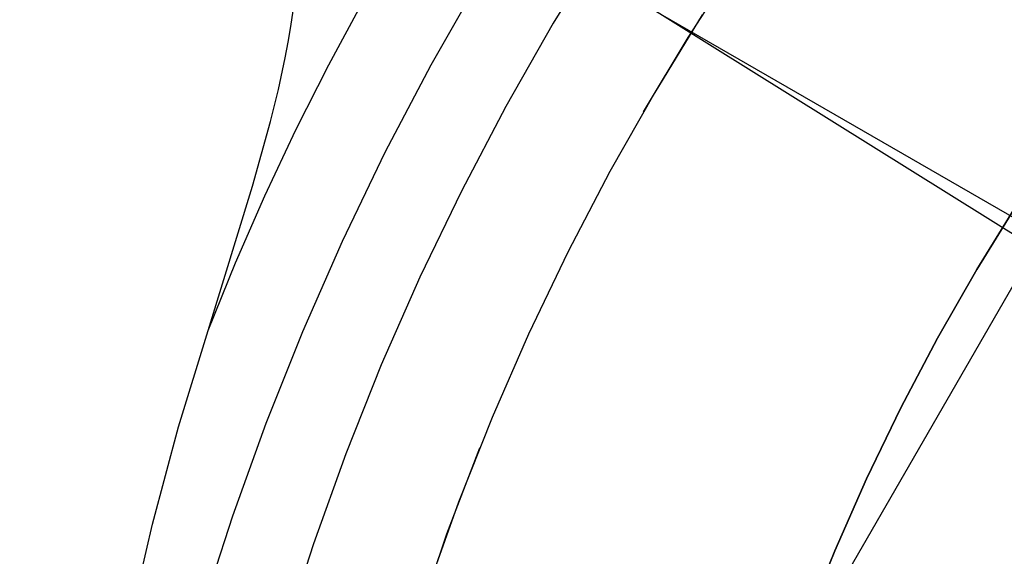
# Model space of a CAD drawing. Header units: millimetres. Extents: x 7986 to 9191, y -11326 to -10283.
# Tile 132 of 256: x 8544 to 8559, y -10652 to -10644. Entities that reach past the tile are written whole.
import ezdxf

# ---------------------------------------------------------------- set-up
doc = ezdxf.new("R2010")
doc.units = ezdxf.units.MM
doc.layers.add('color', color=7, linetype='Continuous')
doc.layers.add('luz', color=7, linetype='Continuous')

msp = doc.modelspace()

# ---------------------------------------------------------------- linework, layer by layer
at = {"color": 7, "true_color": 0xffffff}
for p, q in [((8541.894, -10677.693, 34.059), (8578.245, -10614.732, 50.844)), ((8544.085, -10638.533, 42.142), (8563.199, -10649.569, 42.142)), ((8552.669, -10642.887, 24.474), (8551.899, -10644.136, 24.474)), ((8552.669, -10642.887, 24.474), (8551.899, -10644.136, 24.474)), ((8554.682, -10643.239, 23.059), (8553.961, -10644.357, 23.059)), ((8550.77, -10643.467, 77.059), (8550.021, -10644.781, 77.059)), ((8550.77, -10643.467, 77.059), (8550.021, -10644.781, 77.059)), ((8548.458, -10644.772, 32.648), (8548.988, -10643.789, 32.648)), ((8548.458, -10644.772, 32.648), (8548.988, -10643.789, 32.648)), ((8547.878, -10644.185, 33.728), (8547.912, -10643.945, 33.78)), ((8547.878, -10644.185, 33.728), (8547.912, -10643.945, 33.78)), ((8554.182, -10644.006, 23.059), (8553.453, -10645.196, 23.059)), ((8554.182, -10644.006, 23.059), (8553.453, -10645.196, 23.059)), ((8547.837, -10644.426, 33.675), (8547.878, -10644.185, 33.728)), ((8547.837, -10644.426, 33.675), (8547.878, -10644.185, 33.728)), ((8551.899, -10644.136, 24.474), (8551.172, -10645.411, 24.474)), ((8551.899, -10644.136, 24.474), (8551.172, -10645.411, 24.474)), ((8547.791, -10644.668, 33.621), (8547.837, -10644.426, 33.675)), ((8547.791, -10644.668, 33.621), (8547.837, -10644.426, 33.675)), ((8553.961, -10644.357, 23.059), (8553.278, -10645.497, 23.059)), ((8547.685, -10645.154, 33.512), (8547.791, -10644.668, 33.621)), ((8547.685, -10645.154, 33.512), (8547.791, -10644.668, 33.621)), ((8547.955, -10645.771, 32.648), (8548.458, -10644.772, 32.648)), ((8547.955, -10645.771, 32.648), (8548.458, -10644.772, 32.648)), ((8550.021, -10644.781, 77.059), (8549.318, -10646.121, 77.059)), ((8550.021, -10644.781, 77.059), (8549.318, -10646.121, 77.059)), ((8547.564, -10645.645, 33.4), (8547.685, -10645.154, 33.512)), ((8547.564, -10645.645, 33.4), (8547.685, -10645.154, 33.512)), ((8553.453, -10645.196, 23.059), (8552.766, -10646.41, 23.059)), ((8553.453, -10645.196, 23.059), (8552.766, -10646.41, 23.059)), ((8551.172, -10645.411, 24.474), (8550.491, -10646.71, 24.474)), ((8551.172, -10645.411, 24.474), (8550.491, -10646.71, 24.474)), ((8547.291, -10646.636, 33.17), (8547.564, -10645.645, 33.4)), ((8547.291, -10646.636, 33.17), (8547.564, -10645.645, 33.4)), ((8547.479, -10646.784, 32.648), (8547.955, -10645.771, 32.648)), ((8547.479, -10646.784, 32.648), (8547.955, -10645.771, 32.648)), ((8549.318, -10646.121, 77.059), (8548.662, -10647.484, 77.059)), ((8549.318, -10646.121, 77.059), (8548.662, -10647.484, 77.059)), ((8552.766, -10646.41, 23.059), (8552.121, -10647.647, 23.059)), ((8552.766, -10646.41, 23.059), (8552.121, -10647.647, 23.059)), ((8546.607, -10648.85, 32.648), (8547.291, -10646.636, 33.17)), ((8546.607, -10648.85, 32.648), (8547.291, -10646.636, 33.17)), ((8547.029, -10647.81, 32.648), (8547.479, -10646.784, 32.648)), ((8547.029, -10647.81, 32.648), (8547.479, -10646.784, 32.648)), ((8550.491, -10646.71, 24.474), (8549.854, -10648.032, 24.474)), ((8550.491, -10646.71, 24.474), (8549.854, -10648.032, 24.474)), ((8548.662, -10647.484, 77.059), (8548.053, -10648.868, 77.059)), ((8548.662, -10647.484, 77.059), (8548.053, -10648.868, 77.059)), ((8552.121, -10647.647, 23.059), (8551.519, -10648.905, 23.059)), ((8552.121, -10647.647, 23.059), (8551.519, -10648.905, 23.059)), ((8546.607, -10648.85, 32.648), (8547.029, -10647.81, 32.648)), ((8546.607, -10648.85, 32.648), (8547.029, -10647.81, 32.648)), ((8549.854, -10648.032, 24.474), (8549.263, -10649.376, 24.474)), ((8549.854, -10648.032, 24.474), (8549.263, -10649.376, 24.474)), ((8546.156, -10650.326, 32.301), (8546.607, -10648.85, 32.648)), ((8546.156, -10650.326, 32.301), (8546.607, -10648.85, 32.648)), ((8548.053, -10648.868, 77.059), (8547.492, -10650.273, 77.059)), ((8548.053, -10648.868, 77.059), (8547.492, -10650.273, 77.059)), ((8551.519, -10648.905, 23.059), (8550.961, -10650.183, 23.059)), ((8551.519, -10648.905, 23.059), (8550.961, -10650.183, 23.059)), ((8549.263, -10649.376, 24.474), (8548.719, -10650.738, 24.474)), ((8549.263, -10649.376, 24.474), (8548.719, -10650.738, 24.474)), ((8547.492, -10650.273, 77.059), (8546.98, -10651.697, 77.059)), ((8547.492, -10650.273, 77.059), (8546.98, -10651.697, 77.059)), ((8550.961, -10650.183, 23.059), (8550.446, -10651.479, 23.059)), ((8550.961, -10650.183, 23.059), (8550.446, -10651.479, 23.059)), ((8545.755, -10651.817, 31.957), (8546.156, -10650.326, 32.301)), ((8545.755, -10651.817, 31.957), (8546.156, -10650.326, 32.301)), ((8548.719, -10650.738, 24.474), (8548.223, -10652.119, 24.474)), ((8548.719, -10650.738, 24.474), (8548.223, -10652.119, 24.474)), ((8550.768, -10650.653, 23.059), (8550.264, -10651.972, 23.059)), ((8550.446, -10651.479, 23.059), (8549.977, -10652.793, 23.059)), ((8550.446, -10651.479, 23.059), (8549.977, -10652.793, 23.059)), ((8545.405, -10653.322, 31.615), (8545.755, -10651.817, 31.957)), ((8545.405, -10653.322, 31.615), (8545.755, -10651.817, 31.957)), ((8546.98, -10651.697, 77.059), (8546.518, -10653.137, 77.059)), ((8546.98, -10651.697, 77.059), (8546.518, -10653.137, 77.059)), ((8550.264, -10651.972, 23.059), (8549.806, -10653.308, 23.059)), ((8548.223, -10652.119, 24.474), (8547.774, -10653.516, 24.474)), ((8548.223, -10652.119, 24.474), (8547.774, -10653.516, 24.474))]:
    msp.add_line(p, q, dxfattribs=at)
at = {"layer": 'color', "color": 254, "true_color": 0xcad1ee}
for p, q in [((8559.026, -10646.887, 4.359), (8558.39, -10647.915, 4.359)), ((8558.39, -10647.915, 12.659), (8559.026, -10646.887, 12.659)), ((8559.026, -10646.887, 4.359), (8558.39, -10647.915, 4.359)), ((8558.39, -10647.915, 12.659), (8559.026, -10646.887, 12.659)), ((8559.026, -10646.887, 8.509), (8558.39, -10647.915, 8.509)), ((8558.39, -10647.915, 4.359), (8557.79, -10648.964, 4.359)), ((8557.79, -10648.964, 12.659), (8558.39, -10647.915, 12.659)), ((8558.39, -10647.915, 4.359), (8557.79, -10648.964, 4.359)), ((8557.79, -10648.964, 12.659), (8558.39, -10647.915, 12.659)), ((8558.39, -10647.915, 8.509), (8557.79, -10648.964, 8.509)), ((8557.79, -10648.964, 4.359), (8557.227, -10650.033, 4.359)), ((8557.227, -10650.033, 12.659), (8557.79, -10648.964, 12.659)), ((8557.79, -10648.964, 4.359), (8557.227, -10650.033, 4.359)), ((8557.227, -10650.033, 12.659), (8557.79, -10648.964, 12.659)), ((8557.79, -10648.964, 8.509), (8557.227, -10650.033, 8.509)), ((8557.227, -10650.033, 4.359), (8556.701, -10651.121, 4.359)), ((8556.701, -10651.121, 12.659), (8557.227, -10650.033, 12.659)), ((8557.227, -10650.033, 4.359), (8556.701, -10651.121, 4.359)), ((8556.701, -10651.121, 12.659), (8557.227, -10650.033, 12.659)), ((8557.227, -10650.033, 8.509), (8556.701, -10651.121, 8.509)), ((8556.701, -10651.121, 4.359), (8556.213, -10652.226, 4.359)), ((8556.213, -10652.226, 12.659), (8556.701, -10651.121, 12.659)), ((8556.701, -10651.121, 4.359), (8556.213, -10652.226, 4.359)), ((8556.213, -10652.226, 12.659), (8556.701, -10651.121, 12.659)), ((8556.701, -10651.121, 8.509), (8556.213, -10652.226, 8.509)), ((8556.213, -10652.226, 4.359), (8555.764, -10653.348, 4.359)), ((8555.764, -10653.348, 12.659), (8556.213, -10652.226, 12.659)), ((8556.213, -10652.226, 4.359), (8555.764, -10653.348, 4.359)), ((8555.764, -10653.348, 12.659), (8556.213, -10652.226, 12.659)), ((8556.213, -10652.226, 8.509), (8555.764, -10653.348, 8.509))]:
    msp.add_line(p, q, dxfattribs=at)
at = {"layer": 'luz', "color": 254, "true_color": 0xcad1ee}
for p, q in [((8461.422, -10586.435, -59.991), (8715.504, -10745.187, -59.991)), ((8461.422, -10586.435, -58.491), (8715.504, -10745.187, -58.491))]:
    msp.add_line(p, q, dxfattribs=at)

doc.saveas('drawing.dxf')
